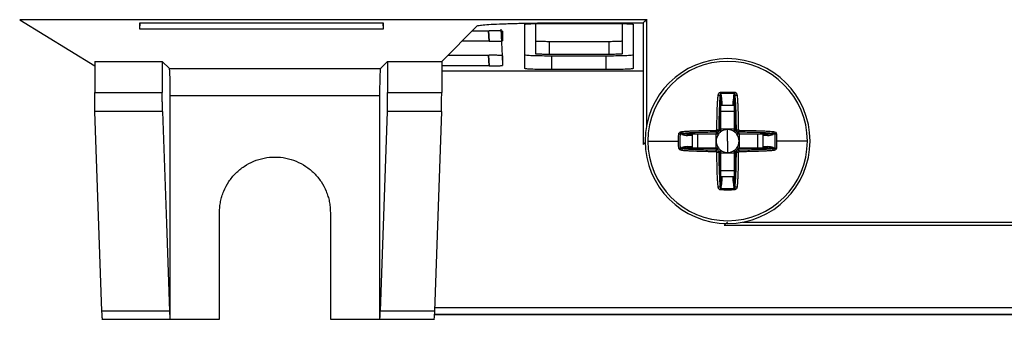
# Model space of a CAD drawing. Header units: millimetres. Extents: x 156812 to 157936, y 112087 to 113571.
# Tile 93 of 204: x 157381 to 157454, y 112614 to 112636. Entities that reach past the tile are written whole.
import ezdxf

# ---------------------------------------------------------------- set-up
doc = ezdxf.new("R2010")
doc.units = ezdxf.units.MM

msp = doc.modelspace()

# ---------------------------------------------------------------- linework, layer by layer
at = {"color": 7, "linetype": 'Continuous', "lineweight": 25}
for p, q in [((157427.131, 112635.854), (157427.131, 112635.636)), ((157380.743, 112635.801), (157386.293, 112632.402)), ((157427.096, 112635.801), (157380.743, 112635.801)), ((157389.63, 112635.574), (157407.63, 112635.574)), ((157389.63, 112635.12), (157389.63, 112635.574)), ((157389.63, 112635.12), (157389.646, 112635.574)), ((157407.63, 112635.12), (157389.63, 112635.12)), ((157407.615, 112635.574), (157407.63, 112635.12)), ((157407.63, 112635.574), (157407.63, 112635.12)), ((157411.969, 112632.727), (157414.597, 112635.355)), ((157418.129, 112632.196), (157418.129, 112635.476)), ((157418.928, 112633.283), (157418.928, 112635.531)), ((157420.129, 112635.546), (157424.129, 112635.546)), ((157421.593, 112635.591), (157426.886, 112635.591)), ((157425.328, 112635.53), (157425.328, 112633.283)), ((157426.129, 112635.476), (157426.129, 112632.196)), ((157427.096, 112635.801), (157426.886, 112635.591)), ((157426.886, 112635.591), (157426.886, 112626.588)), ((157427.096, 112635.801), (157427.096, 112635.636)), ((157427.131, 112635.636), (157427.096, 112635.636)), ((157427.131, 112635.636), (157427.131, 112627.952)), ((157414.24, 112634.998), (157415.479, 112634.998)), ((157415.479, 112634.216), (157415.438, 112634.998)), ((157415.445, 112634.998), (157415.486, 112634.216)), ((157416.482, 112633.151), (157416.379, 112635.114)), ((157416.445, 112634.97), (157416.482, 112634.251)), ((157416.482, 112634.963), (157416.482, 112634.251)), ((157415.48, 112634.216), (157413.458, 112634.216)), ((157419.928, 112634.214), (157424.328, 112634.214)), ((157419.928, 112634.214), (157419.928, 112633.248)), ((157424.328, 112634.214), (157424.328, 112633.248)), ((157412.427, 112633.185), (157415.479, 112633.186)), ((157415.479, 112632.397), (157415.438, 112633.186)), ((157415.444, 112633.186), (157415.486, 112632.397)), ((157416.444, 112633.158), (157416.482, 112632.431)), ((157416.482, 112633.151), (157416.482, 112632.431)), ((157424.129, 112633.126), (157420.129, 112633.126)), ((157420.129, 112632.126), (157420.129, 112633.126)), ((157424.129, 112632.126), (157424.129, 112633.126)), ((157386.293, 112632.727), (157391.293, 112632.727)), ((157386.293, 112632.727), (157386.293, 112630.438)), ((157391.293, 112632.727), (157391.819, 112632.201)), ((157391.293, 112632.727), (157391.293, 112630.438)), ((157391.819, 112632.201), (157407.442, 112632.201)), ((157407.442, 112632.201), (157407.968, 112632.727)), ((157407.968, 112632.727), (157411.969, 112632.727)), ((157407.968, 112632.727), (157407.968, 112630.438)), ((157411.969, 112632.727), (157411.969, 112630.438)), ((157415.48, 112632.397), (157411.969, 112632.397)), ((157411.969, 112632.019), (157426.886, 112632.019)), ((157424.129, 112632.126), (157420.129, 112632.126)), ((157386.293, 112630.438), (157391.293, 112630.438)), ((157391.886, 112613.645), (157391.886, 112630.203)), ((157391.886, 112630.203), (157407.375, 112630.203)), ((157407.375, 112630.203), (157407.375, 112613.645)), ((157407.968, 112630.438), (157411.969, 112630.438)), ((157432.583, 112630.181), (157432.578, 112630.196)), ((157432.583, 112627.69), (157432.583, 112630.181)), ((157432.609, 112630.344), (157432.653, 112630.213)), ((157433.6, 112630.213), (157433.644, 112630.344)), ((157433.676, 112630.196), (157433.671, 112630.181)), ((157433.671, 112630.181), (157433.671, 112627.69)), ((157432.612, 112629.759), (157432.612, 112627.644)), ((157432.712, 112629.791), (157432.712, 112629.458)), ((157433.542, 112629.458), (157432.712, 112629.458)), ((157433.542, 112629.458), (157433.542, 112629.791)), ((157433.642, 112627.644), (157433.642, 112629.759)), ((157386.83, 112614.226), (157386.313, 112629.025)), ((157391.313, 112629.025), (157386.313, 112629.025)), ((157407.431, 112614.226), (157407.948, 112629.025)), ((157411.948, 112629.025), (157407.948, 112629.025)), ((157411.948, 112629.025), (157411.432, 112614.226)), ((157432.612, 112629.038), (157433.642, 112629.038)), ((157429.746, 112627.306), (157429.615, 112627.349)), ((157429.763, 112627.381), (157429.777, 112627.376)), ((157429.777, 112627.376), (157432.269, 112627.376)), ((157430.501, 112627.247), (157430.168, 112627.247)), ((157432.315, 112627.347), (157430.2, 112627.347)), ((157430.501, 112627.247), (157430.501, 112626.417)), ((157430.92, 112626.317), (157430.92, 112627.347)), ((157432.258, 112627.347), (157432.258, 112626.317)), ((157433.642, 112627.701), (157432.612, 112627.701)), ((157433.127, 112626.832), (157433.127, 112627.683)), ((157436.054, 112627.347), (157433.938, 112627.347)), ((157433.985, 112627.376), (157436.476, 112627.376)), ((157433.996, 112626.317), (157433.996, 112627.347)), ((157435.333, 112627.347), (157435.333, 112626.317)), ((157435.753, 112626.417), (157435.753, 112627.247)), ((157436.085, 112627.247), (157435.753, 112627.247)), ((157436.476, 112627.376), (157436.491, 112627.381)), ((157436.639, 112627.349), (157436.508, 112627.306)), ((157427.028, 112626.729), (157426.886, 112626.588)), ((157430.168, 112626.417), (157430.501, 112626.417)), ((157433.127, 112626.832), (157433.127, 112625.981)), ((157435.753, 112626.417), (157436.085, 112626.417)), ((157429.615, 112626.315), (157429.746, 112626.358)), ((157429.777, 112626.288), (157429.763, 112626.283)), ((157432.269, 112626.288), (157429.777, 112626.288)), ((157430.2, 112626.317), (157432.315, 112626.317)), ((157432.583, 112623.483), (157432.583, 112625.974)), ((157432.612, 112626.02), (157432.612, 112623.905)), ((157432.612, 112625.963), (157433.642, 112625.963)), ((157433.642, 112623.905), (157433.642, 112626.02)), ((157433.671, 112625.974), (157433.671, 112623.483)), ((157433.938, 112626.317), (157436.054, 112626.317)), ((157436.476, 112626.288), (157433.985, 112626.288)), ((157436.491, 112626.283), (157436.476, 112626.288)), ((157436.508, 112626.358), (157436.639, 112626.315)), ((157433.642, 112624.626), (157432.612, 112624.626)), ((157432.712, 112624.206), (157432.712, 112623.873)), ((157432.712, 112624.206), (157433.542, 112624.206)), ((157433.542, 112623.873), (157433.542, 112624.206)), ((157432.578, 112623.468), (157432.583, 112623.483)), ((157433.671, 112623.483), (157433.676, 112623.468)), ((157432.653, 112623.451), (157432.609, 112623.32)), ((157433.644, 112623.32), (157433.6, 112623.451)), ((157395.531, 112613.645), (157395.531, 112621.548)), ((157403.731, 112621.548), (157403.731, 112613.645)), ((157433.127, 112620.836), (157432.882, 112620.591)), ((157432.882, 112620.591), (157491.379, 112620.591)), ((157434.247, 112620.836), (157490.014, 112620.836)), ((157391.83, 112614.226), (157386.83, 112614.226)), ((157411.432, 112614.226), (157407.431, 112614.226)), ((157485.323, 112613.997), (157411.419, 112613.997)), ((157485.323, 112614.492), (157411.441, 112614.492)), ((157386.826, 112613.639), (157391.884, 112613.639)), ((157391.886, 112613.645), (157391.882, 112613.641)), ((157391.886, 112613.645), (157395.531, 112613.645)), ((157403.731, 112613.645), (157407.375, 112613.645)), ((157407.375, 112613.645), (157407.379, 112613.641)), ((157407.376, 112613.639), (157411.432, 112613.639)), ((157512.842, 112613.97), (157411.418, 112613.97))]:
    msp.add_line(p, q, dxfattribs=at)
at = {"color": 7, "linetype": 'Continuous', "lineweight": 25, "flags": 128}
for points in [[(157424.328, 112633.248), (157421.864, 112633.248), (157419.928, 112633.248)], [(157432.612, 112629.759), (157432.614, 112629.765), (157432.619, 112629.771), (157432.629, 112629.776), (157432.641, 112629.781), (157432.656, 112629.785), (157432.674, 112629.788), (157432.692, 112629.79), (157432.712, 112629.791)], [(157433.542, 112629.791), (157433.561, 112629.79), (157433.58, 112629.788), (157433.597, 112629.785), (157433.613, 112629.781), (157433.625, 112629.776), (157433.634, 112629.771), (157433.64, 112629.765), (157433.642, 112629.759)], [(157391.313, 112629.025), (157391.603, 112620.737), (157391.83, 112614.226)], [(157430.168, 112627.247), (157430.169, 112627.267), (157430.171, 112627.285), (157430.174, 112627.303), (157430.178, 112627.318), (157430.182, 112627.33), (157430.188, 112627.339), (157430.194, 112627.345), (157430.2, 112627.347)], [(157436.054, 112627.347), (157436.06, 112627.345), (157436.066, 112627.339), (157436.071, 112627.33), (157436.076, 112627.318), (157436.08, 112627.303), (157436.083, 112627.285), (157436.085, 112627.267), (157436.085, 112627.247)], [(157430.2, 112626.317), (157430.194, 112626.319), (157430.188, 112626.325), (157430.182, 112626.334), (157430.178, 112626.346), (157430.174, 112626.361), (157430.171, 112626.379), (157430.169, 112626.397), (157430.168, 112626.417)], [(157436.085, 112626.417), (157436.085, 112626.397), (157436.083, 112626.379), (157436.08, 112626.361), (157436.076, 112626.346), (157436.071, 112626.334), (157436.066, 112626.325), (157436.06, 112626.319), (157436.054, 112626.317)], [(157432.712, 112623.873), (157432.692, 112623.874), (157432.674, 112623.876), (157432.656, 112623.879), (157432.641, 112623.883), (157432.629, 112623.888), (157432.619, 112623.893), (157432.614, 112623.899), (157432.612, 112623.905)], [(157433.542, 112623.873), (157433.561, 112623.874), (157433.58, 112623.876), (157433.597, 112623.879), (157433.613, 112623.883), (157433.625, 112623.888), (157433.634, 112623.893), (157433.64, 112623.899), (157433.642, 112623.905)]]:
    msp.add_lwpolyline(points, dxfattribs=at)
at = {"color": 7, "linetype": 'Continuous', "lineweight": 25}
for centre, radius, start, end in [((157433.127, 112626.832), 6.1, 0, 180), ((157433.127, 112626.832), 5.9, 0, 180), ((157432.289, 112629.202), 1.035, 73.78991, 82.16576), ((157432.729, 112629.95), 0.274, 106.03908, 122.29596), ((157443.193, 112630.99), 10.603, 182.93234, 183.4935), ((157433.525, 112629.95), 0.274, 57.70404, 73.96092), ((157423.061, 112630.99), 10.603, 356.5065, 357.06766), ((157433.965, 112629.202), 1.035, 97.83424, 106.21009), ((157428.969, 112616.766), 10.603, 86.5065, 87.06766), ((157430.757, 112627.67), 1.035, 187.83424, 196.21009), ((157430.009, 112627.23), 0.274, 147.70404, 163.96092), ((157433.127, 112626.832), 0.851, 142.7589, 217.2411), ((157433.127, 112626.832), 1.161, 133.10441, 136.89559), ((157432.329, 112627.485), 0.0739, 244.23857, 308.58478), ((157432.279, 112627.625), 0.147, 283.08025, 305.87106), ((157433.127, 112626.832), 0.959, 128.36941, 141.63059), ((157433.127, 112626.832), 0.851, 127.2411, 142.7589), ((157432.334, 112627.68), 0.147, 324.12894, 346.91975), ((157432.474, 112627.63), 0.0739, 321.41522, 25.76143), ((157433.127, 112626.832), 0.851, 90, 127.2411), ((157433.127, 112626.832), 0.851, 52.7589, 90), ((157433.127, 112626.832), 0.851, 37.2411, 52.7589), ((157433.78, 112627.63), 0.0739, 154.23857, 218.58478), ((157433.127, 112626.832), 0.959, 38.36941, 51.63059), ((157433.92, 112627.68), 0.147, 193.08025, 215.87106), ((157433.127, 112626.832), 0.851, 322.7589, 37.2411), ((157433.925, 112627.485), 0.0739, 231.41522, 295.76143), ((157433.975, 112627.625), 0.147, 234.12894, 256.91975), ((157433.127, 112626.832), 1.161, 43.10441, 46.89559), ((157436.245, 112627.23), 0.274, 16.03908, 32.29596), ((157435.497, 112627.67), 1.035, 343.78991, 352.16576), ((157437.285, 112616.766), 10.603, 92.93234, 93.4935), ((157433.127, 112626.832), 6.1, 180, 0), ((157433.127, 112626.832), 5.9, 180, 0), ((157428.969, 112636.898), 10.603, 272.93234, 273.4935), ((157430.757, 112625.994), 1.035, 163.78991, 172.16576), ((157430.009, 112626.434), 0.274, 196.03908, 212.29596), ((157433.127, 112626.832), 1.161, 223.10441, 226.89559), ((157432.329, 112626.179), 0.0739, 51.41522, 115.76143), ((157432.279, 112626.039), 0.147, 54.12894, 76.91975), ((157433.127, 112626.832), 0.959, 218.36941, 231.63059), ((157433.127, 112626.832), 0.851, 217.2411, 232.7589), ((157432.334, 112625.984), 0.147, 13.08025, 35.87106), ((157432.474, 112626.034), 0.0739, 334.23857, 38.58478), ((157433.127, 112626.832), 0.851, 232.7589, 270), ((157433.127, 112626.832), 0.851, 270, 307.2411), ((157433.127, 112626.832), 0.851, 307.2411, 322.7589), ((157433.78, 112626.034), 0.0739, 141.41522, 205.76143), ((157433.127, 112626.832), 0.959, 308.36941, 321.63059), ((157433.92, 112625.984), 0.147, 144.12894, 166.91975), ((157433.925, 112626.179), 0.0739, 64.23857, 128.58478), ((157433.975, 112626.039), 0.147, 103.08025, 125.87106), ((157433.127, 112626.832), 1.161, 313.10441, 316.89559), ((157436.245, 112626.434), 0.274, 327.70404, 343.96092), ((157435.497, 112625.994), 1.035, 7.83424, 16.21009), ((157437.285, 112636.898), 10.603, 266.5065, 267.06766), ((157432.289, 112624.462), 1.035, 277.83424, 286.21009), ((157432.729, 112623.714), 0.274, 237.70404, 253.96092), ((157433.525, 112623.714), 0.274, 286.03908, 302.29596), ((157433.965, 112624.462), 1.035, 253.78991, 262.16576), ((157443.193, 112622.674), 10.603, 176.5065, 177.06766), ((157423.061, 112622.674), 10.603, 2.93234, 3.4935)]:
    msp.add_arc(centre, radius, start, end, dxfattribs=at)
for points, knots in [([(157414.597, 112635.355), (157414.611, 112635.369), (157414.661, 112635.384), (157414.845, 112635.413), (157414.979, 112635.428), (157415.335, 112635.457), (157415.557, 112635.472), (157416.085, 112635.499), (157416.391, 112635.511), (157417.069, 112635.534), (157417.441, 112635.544), (157418.229, 112635.562), (157418.644, 112635.569), (157419.488, 112635.58), (157419.918, 112635.585), (157420.768, 112635.59), (157421.187, 112635.591), (157421.593, 112635.591)], [0, 0, 0, 0, 0.125, 0.125, 0.25, 0.25, 0.375, 0.375, 0.5, 0.5, 0.625, 0.625, 0.75, 0.75, 0.875, 0.875, 1, 1, 1, 1]), ([(157418.129, 112635.476), (157418.129, 112635.484), (157418.172, 112635.493), (157418.367, 112635.51), (157418.519, 112635.519), (157418.91, 112635.532), (157419.147, 112635.538), (157419.639, 112635.544), (157419.893, 112635.546), (157420.129, 112635.546)], [0, 0, 0, 0, 0.25, 0.25, 0.5, 0.5, 0.75, 0.75, 1, 1, 1, 1]), ([(157424.129, 112635.546), (157424.365, 112635.546), (157424.619, 112635.544), (157425.111, 112635.538), (157425.348, 112635.532), (157425.738, 112635.519), (157425.891, 112635.51), (157426.086, 112635.493), (157426.129, 112635.484), (157426.129, 112635.476)], [0, 0, 0, 0, 0.25, 0.25, 0.5, 0.5, 0.75, 0.75, 1, 1, 1, 1]), ([(157416.482, 112634.963), (157416.481, 112634.965), (157416.48, 112634.967), (157416.464, 112634.97), (157416.441, 112634.974), (157416.407, 112634.977), (157416.365, 112634.98), (157416.314, 112634.983), (157416.255, 112634.986), (157416.13, 112634.99), (157415.884, 112634.997), (157415.621, 112634.998), (157415.48, 112634.998), (157415.479, 112634.998)], [0, 0, 0, 0, 0.062713, 0.125445, 0.188198, 0.250974, 0.313775, 0.376602, 0.439457, 0.502342, 0.730746, 0.997946, 1, 1, 1, 1]), ([(157415.48, 112634.216), (157415.482, 112634.216), (157415.545, 112634.216), (157415.671, 112634.216), (157415.852, 112634.219), (157416.023, 112634.223), (157416.177, 112634.227), (157416.306, 112634.232), (157416.405, 112634.238), (157416.47, 112634.244), (157416.478, 112634.248), (157416.482, 112634.251)], [0, 0, 0, 0, 0.003266, 0.120389, 0.239565, 0.360838, 0.484248, 0.609834, 0.737632, 0.867676, 1, 1, 1, 1]), ([(157418.928, 112634.249), (157418.928, 112634.245), (157418.949, 112634.241), (157419.047, 112634.232), (157419.123, 112634.228), (157419.318, 112634.221), (157419.437, 112634.219), (157419.683, 112634.215), (157419.81, 112634.214), (157419.928, 112634.214)], [0, 0, 0, 0, 0.25, 0.25, 0.5, 0.5, 0.75, 0.75, 1, 1, 1, 1]), ([(157424.328, 112634.214), (157424.446, 112634.214), (157424.573, 112634.215), (157424.819, 112634.219), (157424.937, 112634.221), (157425.133, 112634.228), (157425.209, 112634.232), (157425.306, 112634.241), (157425.328, 112634.245), (157425.328, 112634.249)], [0, 0, 0, 0, 0.25, 0.25, 0.5, 0.5, 0.75, 0.75, 1, 1, 1, 1]), ([(157416.482, 112633.151), (157416.481, 112633.152), (157416.48, 112633.154), (157416.464, 112633.158), (157416.441, 112633.161), (157416.407, 112633.164), (157416.365, 112633.167), (157416.314, 112633.17), (157416.255, 112633.173), (157416.13, 112633.178), (157415.884, 112633.184), (157415.621, 112633.186), (157415.48, 112633.186), (157415.479, 112633.186)], [0, 0, 0, 0, 0.062713, 0.125445, 0.188198, 0.250974, 0.313775, 0.376602, 0.439457, 0.502342, 0.730746, 0.997946, 1, 1, 1, 1]), ([(157420.129, 112633.126), (157419.893, 112633.126), (157419.639, 112633.127), (157419.147, 112633.134), (157418.91, 112633.14), (157418.519, 112633.153), (157418.367, 112633.161), (157418.172, 112633.179), (157418.129, 112633.188), (157418.129, 112633.196)], [0, 0, 0, 0, 0.25, 0.25, 0.5, 0.5, 0.75, 0.75, 1, 1, 1, 1]), ([(157419.928, 112633.248), (157419.893, 112633.248), (157419.824, 112633.248), (157419.721, 112633.249), (157419.595, 112633.25), (157419.45, 112633.252), (157419.29, 112633.256), (157419.146, 112633.261), (157419.041, 112633.266), (157418.973, 112633.272), (157418.935, 112633.277), (157418.93, 112633.281), (157418.928, 112633.283)], [0, 0, 0, 0, 0.065774, 0.131816, 0.198831, 0.314426, 0.431686, 0.564844, 0.69861, 0.799363, 0.898972, 1, 1, 1, 1]), ([(157426.129, 112633.196), (157426.129, 112633.188), (157426.086, 112633.179), (157425.891, 112633.161), (157425.738, 112633.153), (157425.348, 112633.14), (157425.111, 112633.134), (157424.619, 112633.127), (157424.365, 112633.126), (157424.129, 112633.126)], [0, 0, 0, 0, 0.25, 0.25, 0.5, 0.5, 0.75, 0.75, 1, 1, 1, 1]), ([(157425.328, 112633.283), (157425.327, 112633.282), (157425.325, 112633.28), (157425.312, 112633.276), (157425.29, 112633.273), (157425.259, 112633.27), (157425.204, 112633.266), (157425.11, 112633.261), (157424.955, 112633.255), (157424.769, 112633.251), (157424.554, 112633.249), (157424.404, 112633.248), (157424.328, 112633.248)], [0, 0, 0, 0, 0.060741, 0.120719, 0.18048, 0.240575, 0.301546, 0.434619, 0.56845, 0.713437, 0.854707, 1, 1, 1, 1]), ([(157391.886, 112630.203), (157391.886, 112630.253), (157391.886, 112630.352), (157391.885, 112630.501), (157391.884, 112630.647), (157391.883, 112630.791), (157391.88, 112631.009), (157391.875, 112631.29), (157391.867, 112631.584), (157391.858, 112631.816), (157391.849, 112631.984), (157391.839, 112632.103), (157391.829, 112632.179), (157391.822, 112632.194), (157391.819, 112632.201)], [0, 0, 0, 0, 0.048846, 0.097311, 0.145666, 0.194188, 0.243149, 0.371382, 0.500017, 0.606908, 0.714172, 0.809729, 0.904311, 1, 1, 1, 1]), ([(157407.442, 112632.201), (157407.441, 112632.199), (157407.437, 112632.193), (157407.432, 112632.172), (157407.427, 112632.141), (157407.422, 112632.099), (157407.418, 112632.046), (157407.411, 112631.959), (157407.403, 112631.817), (157407.394, 112631.584), (157407.386, 112631.291), (157407.38, 112630.98), (157407.377, 112630.697), (157407.375, 112630.452), (157407.375, 112630.286), (157407.375, 112630.203)], [0, 0, 0, 0, 0.048036, 0.095581, 0.142892, 0.190226, 0.237844, 0.286001, 0.392879, 0.500119, 0.628386, 0.756977, 0.83812, 0.918702, 1, 1, 1, 1]), ([(157415.48, 112632.397), (157415.482, 112632.397), (157415.545, 112632.397), (157415.671, 112632.397), (157415.852, 112632.4), (157416.023, 112632.403), (157416.177, 112632.408), (157416.307, 112632.413), (157416.405, 112632.418), (157416.47, 112632.425), (157416.478, 112632.429), (157416.482, 112632.431)], [0, 0, 0, 0, 0.003266, 0.120479, 0.239721, 0.361033, 0.484457, 0.61003, 0.737788, 0.867768, 1, 1, 1, 1]), ([(157420.129, 112632.126), (157419.893, 112632.126), (157419.639, 112632.127), (157419.147, 112632.134), (157418.91, 112632.14), (157418.519, 112632.153), (157418.367, 112632.161), (157418.172, 112632.179), (157418.129, 112632.188), (157418.129, 112632.196)], [0, 0, 0, 0, 0.25, 0.25, 0.5, 0.5, 0.75, 0.75, 1, 1, 1, 1]), ([(157426.129, 112632.196), (157426.129, 112632.188), (157426.086, 112632.179), (157425.891, 112632.161), (157425.738, 112632.153), (157425.348, 112632.14), (157425.111, 112632.134), (157424.619, 112632.127), (157424.365, 112632.126), (157424.129, 112632.126)], [0, 0, 0, 0, 0.25, 0.25, 0.5, 0.5, 0.75, 0.75, 1, 1, 1, 1]), ([(157386.313, 112629.025), (157386.312, 112629.057), (157386.31, 112629.122), (157386.307, 112629.226), (157386.304, 112629.335), (157386.302, 112629.45), (157386.3, 112629.569), (157386.297, 112629.729), (157386.295, 112629.933), (157386.293, 112630.184), (157386.293, 112630.353), (157386.293, 112630.438)], [0, 0, 0, 0, 0.0862021, 0.1716591, 0.2567593, 0.3418959, 0.4274616, 0.5138433, 0.6761932, 0.8373538, 1, 1, 1, 1]), ([(157391.313, 112629.025), (157391.312, 112629.058), (157391.31, 112629.123), (157391.307, 112629.23), (157391.304, 112629.34), (157391.302, 112629.454), (157391.3, 112629.572), (157391.298, 112629.692), (157391.296, 112629.815), (157391.295, 112629.939), (157391.294, 112630.064), (157391.293, 112630.189), (157391.293, 112630.314), (157391.293, 112630.397), (157391.293, 112630.438)], [0, 0, 0, 0, 0.087528, 0.174292, 0.260293, 0.34553, 0.430005, 0.513717, 0.596668, 0.678856, 0.760283, 0.840949, 0.920855, 1, 1, 1, 1]), ([(157407.948, 112629.025), (157407.949, 112629.057), (157407.951, 112629.122), (157407.954, 112629.226), (157407.957, 112629.335), (157407.959, 112629.45), (157407.961, 112629.569), (157407.964, 112629.729), (157407.966, 112629.933), (157407.968, 112630.184), (157407.968, 112630.353), (157407.968, 112630.438)], [0, 0, 0, 0, 0.086202, 0.171659, 0.256759, 0.341896, 0.427462, 0.513843, 0.676193, 0.837354, 1, 1, 1, 1]), ([(157411.948, 112629.025), (157411.955, 112629.205), (157411.96, 112629.428), (157411.967, 112629.918), (157411.969, 112630.183), (157411.969, 112630.438)], [0, 0, 0, 0, 0.5, 0.5, 1, 1, 1, 1]), ([(157432.334, 112627.68), (157432.335, 112627.786), (157432.337, 112627.999), (157432.343, 112628.424), (157432.354, 112628.956), (157432.374, 112629.488), (157432.396, 112629.859), (157432.41, 112630.049), (157432.421, 112630.154), (157432.427, 112630.207), (157432.43, 112630.228)], [0, 0, 0, 0, 0.125001, 0.249998, 0.499952, 0.749899, 0.874932, 0.937465, 0.974643, 1, 1, 1, 1]), ([(157432.43, 112630.228), (157432.437, 112630.278), (157432.45, 112630.328), (157432.506, 112630.413), (157432.552, 112630.445), (157432.604, 112630.448)], [0, 0, 0, 0, 0.5, 0.5, 1, 1, 1, 1]), ([(157432.578, 112630.196), (157432.562, 112630.092), (157432.552, 112629.986), (157432.536, 112629.774), (157432.53, 112629.668), (157432.513, 112629.35), (157432.505, 112629.137), (157432.486, 112628.499), (157432.48, 112628.073), (157432.476, 112627.647)], [0, 0, 0, 0, 0.125, 0.125, 0.25, 0.25, 0.5, 0.5, 1, 1, 1, 1]), ([(157432.609, 112630.344), (157432.604, 112630.345), (157432.594, 112630.347), (157432.58, 112630.334), (157432.574, 112630.312), (157432.571, 112630.282), (157432.572, 112630.242), (157432.576, 112630.213), (157432.578, 112630.196)], [0, 0, 0, 0, 0.0878048, 0.175129, 0.2990418, 0.4748152, 0.7077342, 1, 1, 1, 1]), ([(157432.612, 112629.759), (157432.611, 112629.846), (157432.608, 112629.987), (157432.59, 112630.127), (157432.583, 112630.181)], [0, 0, 0, 0, 0.6150908, 1, 1, 1, 1]), ([(157432.604, 112630.448), (157432.692, 112630.452), (157432.866, 112630.46), (157433.127, 112630.463), (157433.388, 112630.46), (157433.562, 112630.452), (157433.65, 112630.448)], [0, 0, 0, 0, 0.252604, 0.499999, 0.74737, 1, 1, 1, 1]), ([(157433.676, 112630.196), (157433.679, 112630.216), (157433.683, 112630.25), (157433.682, 112630.294), (157433.678, 112630.325), (157433.664, 112630.347), (157433.651, 112630.345), (157433.644, 112630.344)], [0, 0, 0, 0, 0.344182, 0.603227, 0.782144, 0.896958, 1, 1, 1, 1]), ([(157433.65, 112630.448), (157433.663, 112630.446), (157433.688, 112630.443), (157433.734, 112630.42), (157433.779, 112630.374), (157433.81, 112630.304), (157433.819, 112630.254), (157433.824, 112630.228)], [0, 0, 0, 0, 0.122713, 0.249342, 0.498642, 0.736409, 1, 1, 1, 1]), ([(157433.777, 112627.647), (157433.774, 112628.073), (157433.768, 112628.499), (157433.749, 112629.137), (157433.741, 112629.35), (157433.724, 112629.668), (157433.718, 112629.774), (157433.702, 112629.986), (157433.692, 112630.092), (157433.676, 112630.196)], [0, 0, 0, 0, 0.5, 0.5, 0.75, 0.75, 0.875, 0.875, 1, 1, 1, 1]), ([(157433.824, 112630.228), (157433.827, 112630.207), (157433.833, 112630.154), (157433.844, 112630.049), (157433.858, 112629.859), (157433.88, 112629.488), (157433.899, 112628.956), (157433.911, 112628.424), (157433.917, 112627.999), (157433.919, 112627.786), (157433.92, 112627.68)], [0, 0, 0, 0, 0.02536, 0.062535, 0.125068, 0.250101, 0.500048, 0.750002, 0.874999, 1, 1, 1, 1]), ([(157432.712, 112629.458), (157432.688, 112629.458), (157432.661, 112629.464), (157432.622, 112629.489), (157432.612, 112629.506), (157432.612, 112629.521)], [0, 0, 0, 0, 0.5, 0.5, 1, 1, 1, 1]), ([(157433.642, 112629.521), (157433.642, 112629.506), (157433.632, 112629.489), (157433.593, 112629.464), (157433.565, 112629.458), (157433.542, 112629.458)], [0, 0, 0, 0, 0.5, 0.5, 1, 1, 1, 1]), ([(157429.497, 112626.832), (157429.498, 112626.918), (157429.499, 112627.093), (157429.507, 112627.267), (157429.511, 112627.355)], [0, 0, 0, 0, 0.493515, 1, 1, 1, 1]), ([(157429.511, 112627.355), (157429.513, 112627.368), (157429.516, 112627.393), (157429.539, 112627.439), (157429.585, 112627.484), (157429.655, 112627.515), (157429.705, 112627.524), (157429.731, 112627.529)], [0, 0, 0, 0, 0.122709, 0.249343, 0.498644, 0.735912, 1, 1, 1, 1]), ([(157429.763, 112627.381), (157429.743, 112627.384), (157429.709, 112627.388), (157429.665, 112627.387), (157429.634, 112627.383), (157429.612, 112627.369), (157429.614, 112627.356), (157429.615, 112627.349)], [0, 0, 0, 0, 0.344182, 0.603227, 0.782144, 0.896958, 1, 1, 1, 1]), ([(157429.731, 112627.529), (157429.753, 112627.532), (157429.805, 112627.538), (157429.91, 112627.549), (157430.1, 112627.563), (157430.471, 112627.585), (157431.003, 112627.605), (157431.539, 112627.616), (157431.965, 112627.623), (157432.178, 112627.624), (157432.279, 112627.625)], [0, 0, 0, 0, 0.025883, 0.062535, 0.125068, 0.250101, 0.500048, 0.750002, 0.880517, 1, 1, 1, 1]), ([(157432.312, 112627.482), (157431.886, 112627.479), (157431.46, 112627.473), (157430.822, 112627.454), (157430.609, 112627.446), (157430.291, 112627.429), (157430.184, 112627.423), (157429.973, 112627.407), (157429.867, 112627.397), (157429.763, 112627.381)], [0, 0, 0, 0, 0.5, 0.5, 0.75, 0.75, 0.875, 0.875, 1, 1, 1, 1]), ([(157430.438, 112627.347), (157430.453, 112627.347), (157430.47, 112627.337), (157430.495, 112627.298), (157430.501, 112627.271), (157430.501, 112627.247)], [0, 0, 0, 0, 0.5, 0.5, 1, 1, 1, 1]), ([(157432.279, 112627.625), (157432.288, 112627.613), (157432.304, 112627.59), (157432.326, 112627.559), (157432.343, 112627.536), (157432.356, 112627.519), (157432.362, 112627.51), (157432.365, 112627.506)], [0, 0, 0, 0, 0.284012, 0.525887, 0.725776, 0.883788, 1, 1, 1, 1]), ([(157432.334, 112627.68), (157432.347, 112627.677), (157432.373, 112627.671), (157432.411, 112627.662), (157432.446, 112627.654), (157432.466, 112627.649), (157432.476, 112627.647)], [0, 0, 0, 0, 0.246704, 0.498224, 0.748919, 1, 1, 1, 1]), ([(157432.449, 112627.347), (157432.426, 112627.347), (157432.389, 112627.347), (157432.354, 112627.347), (157432.342, 112627.347)], [0, 0, 0, 0, 0.647757, 1, 1, 1, 1]), ([(157432.365, 112627.506), (157432.369, 112627.5), (157432.378, 112627.486), (157432.384, 112627.466), (157432.384, 112627.446), (157432.378, 112627.434), (157432.375, 112627.427)], [0, 0, 0, 0, 0.219586, 0.458195, 0.717805, 1, 1, 1, 1]), ([(157432.532, 112627.584), (157432.525, 112627.581), (157432.513, 112627.575), (157432.493, 112627.575), (157432.472, 112627.581), (157432.459, 112627.59), (157432.452, 112627.594)], [0, 0, 0, 0, 0.2821955, 0.5418049, 0.7804135, 1, 1, 1, 1]), ([(157432.612, 112627.619), (157432.612, 112627.601), (157432.612, 112627.565), (157432.612, 112627.528), (157432.612, 112627.509)], [0, 0, 0, 0, 0.498877, 1, 1, 1, 1]), ([(157433.642, 112627.509), (157433.642, 112627.533), (157433.642, 112627.57), (157433.642, 112627.605), (157433.642, 112627.617)], [0, 0, 0, 0, 0.6477572, 1, 1, 1, 1]), ([(157433.777, 112627.647), (157433.787, 112627.649), (157433.806, 112627.654), (157433.842, 112627.662), (157433.881, 112627.671), (157433.907, 112627.677), (157433.92, 112627.68)], [0, 0, 0, 0, 0.231196, 0.501499, 0.752944, 1, 1, 1, 1]), ([(157433.914, 112627.347), (157433.896, 112627.347), (157433.86, 112627.347), (157433.823, 112627.347), (157433.804, 112627.347)], [0, 0, 0, 0, 0.498877, 1, 1, 1, 1]), ([(157433.879, 112627.427), (157433.876, 112627.434), (157433.87, 112627.446), (157433.87, 112627.466), (157433.876, 112627.486), (157433.885, 112627.5), (157433.889, 112627.506)], [0, 0, 0, 0, 0.282195, 0.541805, 0.780414, 1, 1, 1, 1]), ([(157433.889, 112627.506), (157433.894, 112627.514), (157433.907, 112627.532), (157433.936, 112627.571), (157433.96, 112627.605), (157433.974, 112627.625)], [0, 0, 0, 0, 0.21722, 0.550526, 1, 1, 1, 1]), ([(157436.491, 112627.381), (157436.387, 112627.397), (157436.281, 112627.407), (157436.069, 112627.423), (157435.963, 112627.429), (157435.644, 112627.446), (157435.432, 112627.454), (157434.794, 112627.473), (157434.368, 112627.479), (157433.942, 112627.482)], [0, 0, 0, 0, 0.125, 0.125, 0.25, 0.25, 0.5, 0.5, 1, 1, 1, 1]), ([(157433.974, 112627.625), (157434.076, 112627.624), (157434.289, 112627.623), (157434.715, 112627.616), (157435.251, 112627.605), (157435.783, 112627.585), (157436.154, 112627.563), (157436.344, 112627.549), (157436.449, 112627.538), (157436.501, 112627.532), (157436.523, 112627.529)], [0, 0, 0, 0, 0.119475, 0.249998, 0.499952, 0.749899, 0.874932, 0.937465, 0.974119, 1, 1, 1, 1]), ([(157435.753, 112627.247), (157435.753, 112627.271), (157435.759, 112627.298), (157435.784, 112627.337), (157435.801, 112627.347), (157435.816, 112627.347)], [0, 0, 0, 0, 0.5, 0.5, 1, 1, 1, 1]), ([(157436.639, 112627.349), (157436.64, 112627.355), (157436.642, 112627.365), (157436.629, 112627.379), (157436.607, 112627.385), (157436.577, 112627.388), (157436.537, 112627.387), (157436.508, 112627.383), (157436.491, 112627.381)], [0, 0, 0, 0, 0.087805, 0.175129, 0.299042, 0.474815, 0.707734, 1, 1, 1, 1]), ([(157436.523, 112627.529), (157436.573, 112627.522), (157436.623, 112627.509), (157436.708, 112627.453), (157436.74, 112627.407), (157436.743, 112627.355)], [0, 0, 0, 0, 0.5, 0.5, 1, 1, 1, 1]), ([(157436.743, 112627.355), (157436.747, 112627.267), (157436.755, 112627.093), (157436.756, 112626.918), (157436.757, 112626.832)], [0, 0, 0, 0, 0.506485, 1, 1, 1, 1]), ([(157427.227, 112626.832), (157427.227, 112626.832), (157427.302, 112626.832), (157427.585, 112626.832), (157427.787, 112626.832), (157428.131, 112626.832), (157428.254, 112626.832), (157428.514, 112626.832), (157428.653, 112626.832), (157428.933, 112626.832), (157429.072, 112626.832), (157429.315, 112626.832), (157429.415, 112626.832), (157429.497, 112626.832)], [0, 0, 0, 0, 0.25, 0.25, 0.5, 0.5, 0.625, 0.625, 0.75, 0.75, 0.875, 0.875, 1, 1, 1, 1]), ([(157429.511, 112626.309), (157429.507, 112626.397), (157429.499, 112626.571), (157429.498, 112626.746), (157429.497, 112626.832)], [0, 0, 0, 0, 0.506485, 1, 1, 1, 1]), ([(157430.501, 112626.417), (157430.501, 112626.393), (157430.495, 112626.366), (157430.47, 112626.327), (157430.453, 112626.317), (157430.438, 112626.317)], [0, 0, 0, 0, 0.5, 0.5, 1, 1, 1, 1]), ([(157435.816, 112626.317), (157435.801, 112626.317), (157435.784, 112626.327), (157435.759, 112626.366), (157435.753, 112626.393), (157435.753, 112626.417)], [0, 0, 0, 0, 0.5, 0.5, 1, 1, 1, 1]), ([(157436.757, 112626.832), (157436.756, 112626.746), (157436.755, 112626.571), (157436.747, 112626.397), (157436.743, 112626.309)], [0, 0, 0, 0, 0.493515, 1, 1, 1, 1]), ([(157439.027, 112626.832), (157439.027, 112626.832), (157438.951, 112626.832), (157438.669, 112626.832), (157438.467, 112626.832), (157438.123, 112626.832), (157438, 112626.832), (157437.74, 112626.832), (157437.601, 112626.832), (157437.32, 112626.832), (157437.181, 112626.832), (157436.939, 112626.832), (157436.839, 112626.832), (157436.757, 112626.832)], [0, 0, 0, 0, 0.25, 0.25, 0.5, 0.5, 0.625, 0.625, 0.75, 0.75, 0.875, 0.875, 1, 1, 1, 1]), ([(157395.531, 112621.548), (157395.531, 112621.616), (157395.533, 112621.751), (157395.548, 112621.952), (157395.573, 112622.151), (157395.607, 112622.348), (157395.651, 112622.544), (157395.705, 112622.737), (157395.768, 112622.929), (157395.913, 112623.305), (157396.198, 112623.842), (157396.713, 112624.465), (157397.337, 112624.98), (157398.051, 112625.36), (157398.825, 112625.597), (157399.63, 112625.674), (157400.436, 112625.597), (157401.209, 112625.36), (157401.924, 112624.981), (157402.548, 112624.466), (157403.063, 112623.842), (157403.379, 112623.245), (157403.561, 112622.74), (157403.659, 112622.35), (157403.719, 112621.952), (157403.727, 112621.683), (157403.731, 112621.548)], [0, 0, 0, 0, 0.015767, 0.031423, 0.047005, 0.062551, 0.0781, 0.09369, 0.10936, 0.125145, 0.18758, 0.250103, 0.312538, 0.37506, 0.437495, 0.500018, 0.562453, 0.624975, 0.68741, 0.749933, 0.812368, 0.87489, 0.906304, 0.937423, 0.968553, 1, 1, 1, 1]), ([(157429.731, 112626.135), (157429.681, 112626.142), (157429.631, 112626.155), (157429.546, 112626.211), (157429.514, 112626.257), (157429.511, 112626.309)], [0, 0, 0, 0, 0.5, 0.5, 1, 1, 1, 1]), ([(157429.615, 112626.315), (157429.614, 112626.309), (157429.612, 112626.299), (157429.625, 112626.285), (157429.646, 112626.279), (157429.677, 112626.276), (157429.716, 112626.277), (157429.746, 112626.281), (157429.763, 112626.283)], [0, 0, 0, 0, 0.087805, 0.175129, 0.299042, 0.474815, 0.707734, 1, 1, 1, 1]), ([(157432.279, 112626.039), (157432.178, 112626.04), (157431.965, 112626.041), (157431.539, 112626.048), (157431.003, 112626.059), (157430.471, 112626.079), (157430.1, 112626.101), (157429.91, 112626.115), (157429.805, 112626.126), (157429.753, 112626.132), (157429.731, 112626.135)], [0, 0, 0, 0, 0.119475, 0.249998, 0.499952, 0.749899, 0.874932, 0.937465, 0.974119, 1, 1, 1, 1]), ([(157429.763, 112626.283), (157429.867, 112626.267), (157429.973, 112626.257), (157430.184, 112626.241), (157430.291, 112626.235), (157430.609, 112626.218), (157430.822, 112626.21), (157431.46, 112626.191), (157431.886, 112626.185), (157432.312, 112626.182)], [0, 0, 0, 0, 0.125, 0.125, 0.25, 0.25, 0.5, 0.5, 1, 1, 1, 1]), ([(157430.2, 112626.317), (157430.113, 112626.316), (157429.972, 112626.314), (157429.831, 112626.295), (157429.777, 112626.288)], [0, 0, 0, 0, 0.615091, 1, 1, 1, 1]), ([(157432.279, 112626.039), (157432.282, 112626.052), (157432.288, 112626.078), (157432.297, 112626.116), (157432.305, 112626.152), (157432.31, 112626.172), (157432.312, 112626.182)], [0, 0, 0, 0, 0.246704, 0.498224, 0.748919, 1, 1, 1, 1]), ([(157432.334, 112625.984), (157432.346, 112625.993), (157432.369, 112626.01), (157432.4, 112626.032), (157432.423, 112626.049), (157432.44, 112626.061), (157432.449, 112626.067), (157432.452, 112626.07)], [0, 0, 0, 0, 0.284012, 0.525887, 0.725776, 0.883788, 1, 1, 1, 1]), ([(157432.43, 112623.436), (157432.427, 112623.457), (157432.421, 112623.51), (157432.41, 112623.615), (157432.396, 112623.805), (157432.374, 112624.176), (157432.354, 112624.708), (157432.343, 112625.24), (157432.337, 112625.665), (157432.335, 112625.878), (157432.334, 112625.984)], [0, 0, 0, 0, 0.02536, 0.062535, 0.125068, 0.250101, 0.500048, 0.750002, 0.874999, 1, 1, 1, 1]), ([(157432.34, 112626.317), (157432.358, 112626.317), (157432.394, 112626.317), (157432.431, 112626.317), (157432.449, 112626.317)], [0, 0, 0, 0, 0.4988767, 1, 1, 1, 1]), ([(157432.375, 112626.237), (157432.378, 112626.23), (157432.384, 112626.218), (157432.384, 112626.198), (157432.378, 112626.178), (157432.369, 112626.164), (157432.365, 112626.157)], [0, 0, 0, 0, 0.282195, 0.541805, 0.780414, 1, 1, 1, 1]), ([(157432.452, 112626.07), (157432.459, 112626.074), (157432.472, 112626.083), (157432.493, 112626.089), (157432.513, 112626.089), (157432.525, 112626.083), (157432.532, 112626.08)], [0, 0, 0, 0, 0.219586, 0.458195, 0.717805, 1, 1, 1, 1]), ([(157432.476, 112626.017), (157432.48, 112625.591), (157432.486, 112625.165), (157432.505, 112624.527), (157432.513, 112624.314), (157432.53, 112623.996), (157432.536, 112623.89), (157432.552, 112623.678), (157432.562, 112623.572), (157432.578, 112623.468)], [0, 0, 0, 0, 0.5, 0.5, 0.75, 0.75, 0.875, 0.875, 1, 1, 1, 1]), ([(157432.612, 112626.155), (157432.612, 112626.131), (157432.612, 112626.094), (157432.612, 112626.059), (157432.612, 112626.047)], [0, 0, 0, 0, 0.647757, 1, 1, 1, 1]), ([(157433.642, 112626.045), (157433.642, 112626.063), (157433.642, 112626.099), (157433.642, 112626.136), (157433.642, 112626.155)], [0, 0, 0, 0, 0.498877, 1, 1, 1, 1]), ([(157433.676, 112623.468), (157433.692, 112623.572), (157433.702, 112623.678), (157433.718, 112623.89), (157433.724, 112623.996), (157433.741, 112624.314), (157433.749, 112624.527), (157433.768, 112625.165), (157433.774, 112625.591), (157433.777, 112626.017)], [0, 0, 0, 0, 0.125, 0.125, 0.25, 0.25, 0.5, 0.5, 1, 1, 1, 1]), ([(157433.722, 112626.08), (157433.728, 112626.083), (157433.741, 112626.089), (157433.761, 112626.089), (157433.781, 112626.083), (157433.795, 112626.074), (157433.801, 112626.07)], [0, 0, 0, 0, 0.282195, 0.541805, 0.780414, 1, 1, 1, 1]), ([(157433.801, 112626.07), (157433.808, 112626.065), (157433.826, 112626.052), (157433.866, 112626.023), (157433.9, 112625.998), (157433.92, 112625.984)], [0, 0, 0, 0, 0.21722, 0.550526, 1, 1, 1, 1]), ([(157433.804, 112626.317), (157433.828, 112626.317), (157433.865, 112626.317), (157433.9, 112626.317), (157433.912, 112626.317)], [0, 0, 0, 0, 0.6477572, 1, 1, 1, 1]), ([(157433.92, 112625.984), (157433.919, 112625.878), (157433.917, 112625.665), (157433.911, 112625.24), (157433.899, 112624.708), (157433.88, 112624.176), (157433.858, 112623.805), (157433.844, 112623.615), (157433.833, 112623.51), (157433.827, 112623.457), (157433.824, 112623.436)], [0, 0, 0, 0, 0.1250013, 0.2499977, 0.4999518, 0.7498987, 0.8749317, 0.9374648, 0.9746433, 1, 1, 1, 1]), ([(157433.942, 112626.182), (157434.368, 112626.185), (157434.794, 112626.191), (157435.432, 112626.21), (157435.644, 112626.218), (157435.963, 112626.235), (157436.069, 112626.241), (157436.281, 112626.257), (157436.387, 112626.267), (157436.491, 112626.283)], [0, 0, 0, 0, 0.5, 0.5, 0.75, 0.75, 0.875, 0.875, 1, 1, 1, 1]), ([(157433.942, 112626.182), (157433.944, 112626.172), (157433.948, 112626.153), (157433.957, 112626.117), (157433.965, 112626.078), (157433.971, 112626.052), (157433.974, 112626.039)], [0, 0, 0, 0, 0.231196, 0.501499, 0.752944, 1, 1, 1, 1]), ([(157436.523, 112626.135), (157436.501, 112626.132), (157436.449, 112626.126), (157436.344, 112626.115), (157436.154, 112626.101), (157435.783, 112626.079), (157435.251, 112626.059), (157434.715, 112626.048), (157434.289, 112626.041), (157434.076, 112626.04), (157433.974, 112626.039)], [0, 0, 0, 0, 0.0258828, 0.0625353, 0.1250683, 0.2501012, 0.500048, 0.7500019, 0.8805169, 1, 1, 1, 1]), ([(157436.476, 112626.288), (157436.444, 112626.292), (157436.365, 112626.304), (157436.224, 112626.314), (157436.115, 112626.316), (157436.054, 112626.317)], [0, 0, 0, 0, 0.23105, 0.564348, 1, 1, 1, 1]), ([(157436.491, 112626.283), (157436.511, 112626.28), (157436.544, 112626.276), (157436.589, 112626.277), (157436.62, 112626.281), (157436.642, 112626.295), (157436.64, 112626.308), (157436.639, 112626.315)], [0, 0, 0, 0, 0.344182, 0.603227, 0.782144, 0.896958, 1, 1, 1, 1]), ([(157436.743, 112626.309), (157436.741, 112626.296), (157436.738, 112626.271), (157436.714, 112626.225), (157436.669, 112626.18), (157436.599, 112626.149), (157436.549, 112626.14), (157436.523, 112626.135)], [0, 0, 0, 0, 0.122709, 0.249343, 0.498644, 0.735912, 1, 1, 1, 1]), ([(157432.612, 112624.143), (157432.612, 112624.158), (157432.622, 112624.175), (157432.661, 112624.2), (157432.688, 112624.206), (157432.712, 112624.206)], [0, 0, 0, 0, 0.5, 0.5, 1, 1, 1, 1]), ([(157433.542, 112624.206), (157433.565, 112624.206), (157433.593, 112624.2), (157433.632, 112624.175), (157433.642, 112624.158), (157433.642, 112624.143)], [0, 0, 0, 0, 0.5, 0.5, 1, 1, 1, 1]), ([(157432.578, 112623.468), (157432.575, 112623.448), (157432.571, 112623.414), (157432.572, 112623.37), (157432.576, 112623.339), (157432.59, 112623.317), (157432.603, 112623.319), (157432.609, 112623.32)], [0, 0, 0, 0, 0.344182, 0.603227, 0.782144, 0.896958, 1, 1, 1, 1]), ([(157433.644, 112623.32), (157433.649, 112623.319), (157433.66, 112623.317), (157433.673, 112623.33), (157433.68, 112623.351), (157433.683, 112623.382), (157433.682, 112623.422), (157433.678, 112623.451), (157433.676, 112623.468)], [0, 0, 0, 0, 0.087805, 0.175129, 0.299042, 0.474815, 0.707734, 1, 1, 1, 1]), ([(157432.604, 112623.216), (157432.591, 112623.218), (157432.566, 112623.221), (157432.52, 112623.244), (157432.475, 112623.29), (157432.444, 112623.36), (157432.434, 112623.41), (157432.43, 112623.436)], [0, 0, 0, 0, 0.122713, 0.249342, 0.498642, 0.736409, 1, 1, 1, 1]), ([(157433.65, 112623.216), (157433.562, 112623.212), (157433.388, 112623.204), (157433.127, 112623.201), (157432.866, 112623.204), (157432.692, 112623.212), (157432.604, 112623.216)], [0, 0, 0, 0, 0.252604, 0.499999, 0.74737, 1, 1, 1, 1]), ([(157433.824, 112623.436), (157433.817, 112623.386), (157433.804, 112623.336), (157433.748, 112623.251), (157433.702, 112623.219), (157433.65, 112623.216)], [0, 0, 0, 0, 0.5, 0.5, 1, 1, 1, 1]), ([(157386.882, 112613.641), (157386.88, 112613.64), (157386.877, 112613.639), (157386.873, 112613.647), (157386.868, 112613.663), (157386.863, 112613.694), (157386.856, 112613.747), (157386.849, 112613.833), (157386.842, 112613.941), (157386.836, 112614.071), (157386.832, 112614.174), (157386.83, 112614.226)], [0, 0, 0, 0, 0.0790044, 0.1577693, 0.2366268, 0.3159078, 0.4514768, 0.587819, 0.7253423, 0.8621447, 1, 1, 1, 1]), ([(157391.83, 112614.226), (157391.831, 112614.194), (157391.833, 112614.132), (157391.837, 112614.046), (157391.841, 112613.968), (157391.845, 112613.898), (157391.85, 112613.822), (157391.856, 112613.747), (157391.864, 112613.683), (157391.873, 112613.641), (157391.879, 112613.641), (157391.882, 112613.641)], [0, 0, 0, 0, 0.082754, 0.164984, 0.247068, 0.329388, 0.412322, 0.548014, 0.684242, 0.841978, 1, 1, 1, 1]), ([(157407.379, 112613.641), (157407.381, 112613.64), (157407.384, 112613.639), (157407.388, 112613.647), (157407.393, 112613.663), (157407.398, 112613.694), (157407.405, 112613.747), (157407.412, 112613.833), (157407.419, 112613.941), (157407.426, 112614.071), (157407.429, 112614.174), (157407.431, 112614.226)], [0, 0, 0, 0, 0.079004, 0.157769, 0.236627, 0.315908, 0.451477, 0.587819, 0.725342, 0.862145, 1, 1, 1, 1]), ([(157411.432, 112614.226), (157411.425, 112614.038), (157411.417, 112613.88), (157411.399, 112613.677), (157411.389, 112613.631), (157411.38, 112613.641)], [0, 0, 0, 0, 0.5, 0.5, 1, 1, 1, 1])]:
    msp.add_open_spline(points, degree=3, knots=knots, dxfattribs=at)
for points in [[(157433.644, 112630.344), (157433.299, 112630.363), (157432.954, 112630.363), (157432.609, 112630.344)], [(157432.712, 112629.791), (157432.712, 112629.943), (157432.689, 112630.105), (157432.653, 112630.213)], [(157433.6, 112630.213), (157433.564, 112630.105), (157433.542, 112629.943), (157433.542, 112629.791)], [(157433.642, 112629.759), (157433.642, 112629.926), (157433.655, 112630.083), (157433.671, 112630.181)], [(157429.615, 112627.349), (157429.596, 112627.004), (157429.596, 112626.66), (157429.615, 112626.315)], [(157429.746, 112627.306), (157429.854, 112627.269), (157430.016, 112627.247), (157430.168, 112627.247)], [(157430.2, 112627.347), (157430.033, 112627.347), (157429.875, 112627.36), (157429.777, 112627.376)], [(157432.269, 112627.376), (157432.278, 112627.391), (157432.287, 112627.405), (157432.297, 112627.418)], [(157432.315, 112627.347), (157432.302, 112627.347), (157432.285, 112627.358), (157432.269, 112627.376)], [(157432.279, 112627.625), (157432.291, 112627.573), (157432.303, 112627.521), (157432.312, 112627.482)], [(157432.297, 112627.418), (157432.311, 112627.438), (157432.322, 112627.462), (157432.312, 112627.482)], [(157432.325, 112627.347), (157432.324, 112627.347), (157432.321, 112627.347), (157432.315, 112627.347)], [(157432.375, 112627.427), (157432.357, 112627.401), (157432.34, 112627.374), (157432.325, 112627.347)], [(157432.334, 112627.68), (157432.378, 112627.649), (157432.421, 112627.618), (157432.452, 112627.594)], [(157432.476, 112627.647), (157432.497, 112627.637), (157432.52, 112627.648), (157432.54, 112627.662)], [(157432.612, 112627.634), (157432.585, 112627.619), (157432.558, 112627.602), (157432.532, 112627.584)], [(157432.54, 112627.662), (157432.554, 112627.672), (157432.568, 112627.681), (157432.583, 112627.69)], [(157432.612, 112627.644), (157432.612, 112627.657), (157432.601, 112627.674), (157432.583, 112627.69)], [(157432.612, 112627.644), (157432.612, 112627.638), (157432.612, 112627.635), (157432.612, 112627.634)], [(157433.671, 112627.69), (157433.653, 112627.674), (157433.642, 112627.657), (157433.642, 112627.644)], [(157433.642, 112627.634), (157433.642, 112627.635), (157433.642, 112627.638), (157433.642, 112627.644)], [(157433.722, 112627.584), (157433.696, 112627.602), (157433.669, 112627.619), (157433.642, 112627.634)], [(157433.671, 112627.69), (157433.685, 112627.681), (157433.7, 112627.672), (157433.713, 112627.662)], [(157433.713, 112627.662), (157433.733, 112627.648), (157433.756, 112627.637), (157433.777, 112627.647)], [(157433.722, 112627.584), (157433.74, 112627.573), (157433.767, 112627.568), (157433.801, 112627.594)], [(157433.801, 112627.594), (157433.833, 112627.618), (157433.876, 112627.649), (157433.92, 112627.68)], [(157433.929, 112627.347), (157433.914, 112627.374), (157433.897, 112627.401), (157433.879, 112627.427)], [(157433.938, 112627.347), (157433.933, 112627.347), (157433.93, 112627.347), (157433.929, 112627.347)], [(157433.942, 112627.482), (157433.932, 112627.462), (157433.943, 112627.438), (157433.957, 112627.418)], [(157433.985, 112627.376), (157433.969, 112627.358), (157433.951, 112627.347), (157433.938, 112627.347)], [(157433.942, 112627.482), (157433.951, 112627.521), (157433.963, 112627.573), (157433.974, 112627.625)], [(157433.957, 112627.418), (157433.967, 112627.405), (157433.976, 112627.391), (157433.985, 112627.376)], [(157436.476, 112627.376), (157436.378, 112627.36), (157436.221, 112627.347), (157436.054, 112627.347)], [(157436.085, 112627.247), (157436.238, 112627.247), (157436.4, 112627.269), (157436.508, 112627.306)], [(157436.639, 112626.315), (157436.658, 112626.66), (157436.658, 112627.004), (157436.639, 112627.349)], [(157430.168, 112626.417), (157430.016, 112626.417), (157429.854, 112626.394), (157429.746, 112626.358)], [(157436.508, 112626.358), (157436.4, 112626.394), (157436.238, 112626.417), (157436.085, 112626.417)], [(157432.315, 112626.317), (157432.302, 112626.317), (157432.285, 112626.306), (157432.269, 112626.288)], [(157432.297, 112626.245), (157432.287, 112626.259), (157432.278, 112626.273), (157432.269, 112626.288)], [(157432.279, 112626.039), (157432.31, 112626.083), (157432.341, 112626.126), (157432.365, 112626.157)], [(157432.312, 112626.182), (157432.322, 112626.202), (157432.311, 112626.226), (157432.297, 112626.245)], [(157432.315, 112626.317), (157432.321, 112626.317), (157432.324, 112626.317), (157432.325, 112626.317)], [(157432.325, 112626.317), (157432.34, 112626.29), (157432.357, 112626.263), (157432.375, 112626.237)], [(157432.334, 112625.984), (157432.386, 112625.996), (157432.438, 112626.008), (157432.476, 112626.017)], [(157432.54, 112626.002), (157432.52, 112626.016), (157432.497, 112626.027), (157432.476, 112626.017)], [(157432.532, 112626.08), (157432.558, 112626.062), (157432.585, 112626.045), (157432.612, 112626.03)], [(157432.583, 112625.974), (157432.568, 112625.983), (157432.554, 112625.992), (157432.54, 112626.002)], [(157432.612, 112626.02), (157432.612, 112626.007), (157432.601, 112625.99), (157432.583, 112625.974)], [(157432.612, 112626.03), (157432.612, 112626.029), (157432.612, 112626.026), (157432.612, 112626.02)], [(157433.642, 112626.03), (157433.669, 112626.045), (157433.696, 112626.062), (157433.722, 112626.08)], [(157433.642, 112626.02), (157433.642, 112626.026), (157433.642, 112626.029), (157433.642, 112626.03)], [(157433.671, 112625.974), (157433.653, 112625.99), (157433.642, 112626.007), (157433.642, 112626.02)], [(157433.713, 112626.002), (157433.7, 112625.992), (157433.685, 112625.983), (157433.671, 112625.974)], [(157433.777, 112626.017), (157433.756, 112626.027), (157433.733, 112626.016), (157433.713, 112626.002)], [(157433.777, 112626.017), (157433.816, 112626.008), (157433.868, 112625.996), (157433.92, 112625.984)], [(157433.879, 112626.237), (157433.868, 112626.218), (157433.863, 112626.192), (157433.889, 112626.157)], [(157433.879, 112626.237), (157433.897, 112626.263), (157433.914, 112626.29), (157433.929, 112626.317)], [(157433.889, 112626.157), (157433.912, 112626.126), (157433.944, 112626.083), (157433.974, 112626.039)], [(157433.929, 112626.317), (157433.93, 112626.317), (157433.933, 112626.317), (157433.938, 112626.317)], [(157433.957, 112626.245), (157433.943, 112626.226), (157433.932, 112626.202), (157433.942, 112626.182)], [(157433.985, 112626.288), (157433.969, 112626.306), (157433.951, 112626.317), (157433.938, 112626.317)], [(157433.985, 112626.288), (157433.976, 112626.273), (157433.967, 112626.259), (157433.957, 112626.245)], [(157432.612, 112623.905), (157432.612, 112623.738), (157432.599, 112623.581), (157432.583, 112623.483)], [(157432.653, 112623.451), (157432.689, 112623.559), (157432.712, 112623.721), (157432.712, 112623.873)], [(157433.542, 112623.873), (157433.542, 112623.721), (157433.564, 112623.559), (157433.6, 112623.451)], [(157433.671, 112623.483), (157433.655, 112623.581), (157433.642, 112623.738), (157433.642, 112623.905)], [(157432.609, 112623.32), (157432.954, 112623.301), (157433.299, 112623.301), (157433.644, 112623.32)]]:
    msp.add_open_spline(points, degree=3, dxfattribs=at)

doc.saveas('drawing.dxf')
